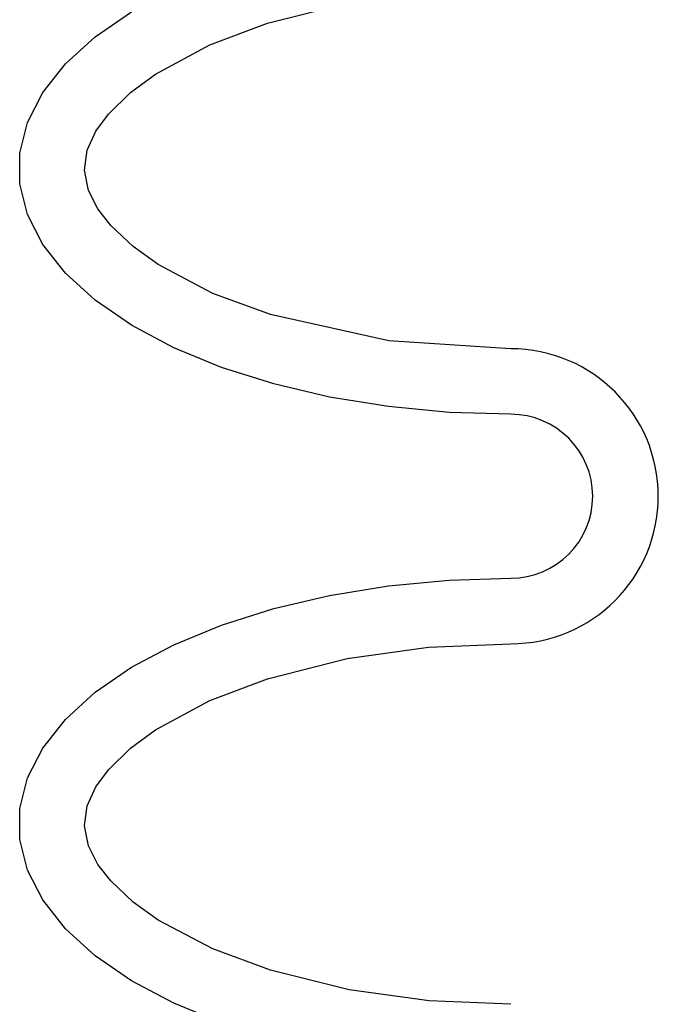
# Model space of a CAD drawing. Extents: x 990 to 4202, y -422 to 622.
# Tile 39 of 200: x 1465.12 to 1466.093, y -101.876 to -100.375. Entities that reach past the tile are written whole.
import ezdxf

# ---------------------------------------------------------------- set-up
doc = ezdxf.new("R2010")
doc.units = 0
doc.header["$MEASUREMENT"] = 0
doc.layers.add('SPILL-BUCKET', color=1, linetype='CONTINUOUS')

msp = doc.modelspace()

# ---------------------------------------------------------------- linework, layer by layer
at = {"layer": 'SPILL-BUCKET', "color": 1, "linetype": 'Continuous'}
for p, q in [((1465.49789, -100.38077), (1465.61915, -100.35013)), ((1465.23551, -100.40143), (1465.29083, -100.36336)), ((1465.40991, -100.41376), (1465.49789, -100.38077)), ((1465.19017, -100.44267), (1465.23551, -100.40143)), ((1465.32719, -100.45853), (1465.40991, -100.41376)), ((1465.15552, -100.48642), (1465.19017, -100.44267)), ((1465.28914, -100.48649), (1465.32719, -100.45853)), ((1465.13211, -100.532), (1465.15552, -100.48642)), ((1465.25538, -100.51956), (1465.28914, -100.48649)), ((1465.12031, -100.5787), (1465.13211, -100.532)), ((1465.23648, -100.54545), (1465.25538, -100.51956)), ((1465.22325, -100.57425), (1465.23648, -100.54545)), ((1465.21881, -100.60501), (1465.22325, -100.57425)), ((1465.12031, -100.62575), (1465.12031, -100.5787)), ((1465.225, -100.63555), (1465.21881, -100.60501)), ((1465.13211, -100.67244), (1465.12031, -100.62575)), ((1465.23943, -100.66378), (1465.225, -100.63555)), ((1465.2589, -100.68891), (1465.23943, -100.66378)), ((1465.15552, -100.71803), (1465.13211, -100.67244)), ((1465.29318, -100.72124), (1465.2589, -100.68891)), ((1465.19017, -100.76178), (1465.15552, -100.71803)), ((1465.33149, -100.74871), (1465.29318, -100.72124)), ((1465.41443, -100.79262), (1465.33149, -100.74871)), ((1465.23551, -100.80302), (1465.19017, -100.76178)), ((1465.50232, -100.82507), (1465.41443, -100.79262)), ((1465.29083, -100.8411), (1465.23551, -100.80302)), ((1465.68289, -100.86487), (1465.50232, -100.82507)), ((1465.35526, -100.8754), (1465.29083, -100.8411)), ((1465.42778, -100.9054), (1465.35526, -100.8754)), ((1465.86832, -100.87704), (1465.68289, -100.86487)), ((1465.50725, -100.93062), (1465.42778, -100.9054)), ((1465.59242, -100.95065), (1465.50725, -100.93062)), ((1465.68193, -100.9652), (1465.59242, -100.95065)), ((1465.77439, -100.97401), (1465.68193, -100.9652)), ((1465.86832, -100.97697), (1465.77439, -100.97401)), ((1465.68193, -101.23857), (1465.77439, -101.22975)), ((1465.77439, -101.22975), (1465.86832, -101.2268)), ((1465.59242, -101.25311), (1465.68193, -101.23857)), ((1465.50725, -101.27315), (1465.59242, -101.25311)), ((1465.42778, -101.29837), (1465.50725, -101.27315)), ((1465.35526, -101.32837), (1465.42778, -101.29837)), ((1465.74296, -101.33216), (1465.86832, -101.32673)), ((1465.29083, -101.36267), (1465.35526, -101.32837)), ((1465.61915, -101.34944), (1465.74296, -101.33216)), ((1465.49789, -101.38009), (1465.61915, -101.34944)), ((1465.23551, -101.40075), (1465.29083, -101.36267)), ((1465.40991, -101.41307), (1465.49789, -101.38009)), ((1465.19017, -101.44198), (1465.23551, -101.40075)), ((1465.32719, -101.45784), (1465.40991, -101.41307)), ((1465.15552, -101.48574), (1465.19017, -101.44198)), ((1465.28914, -101.48581), (1465.32719, -101.45784)), ((1465.13211, -101.53132), (1465.15552, -101.48574)), ((1465.25538, -101.51887), (1465.28914, -101.48581)), ((1465.23648, -101.54476), (1465.25538, -101.51887)), ((1465.12031, -101.57801), (1465.13211, -101.53132)), ((1465.22325, -101.57356), (1465.23648, -101.54476)), ((1465.12031, -101.62507), (1465.12031, -101.57801)), ((1465.21881, -101.60433), (1465.22325, -101.57356)), ((1465.225, -101.63487), (1465.21881, -101.60433)), ((1465.13211, -101.67176), (1465.12031, -101.62507)), ((1465.23943, -101.66309), (1465.225, -101.63487)), ((1465.15552, -101.71734), (1465.13211, -101.67176)), ((1465.2589, -101.68822), (1465.23943, -101.66309)), ((1465.29318, -101.72055), (1465.2589, -101.68822)), ((1465.19017, -101.7611), (1465.15552, -101.71734)), ((1465.33149, -101.74803), (1465.29318, -101.72055)), ((1465.41443, -101.79194), (1465.33149, -101.74803)), ((1465.23551, -101.80234), (1465.19017, -101.7611)), ((1465.50232, -101.82438), (1465.41443, -101.79194)), ((1465.29083, -101.84041), (1465.23551, -101.80234)), ((1465.62211, -101.85423), (1465.50232, -101.82438)), ((1465.35526, -101.87472), (1465.29083, -101.84041)), ((1465.7442, -101.87107), (1465.62211, -101.85423)), ((1465.42778, -101.90472), (1465.35526, -101.87472)), ((1465.86832, -101.87635), (1465.7442, -101.87107))]:
    msp.add_line(p, q, dxfattribs=at)
for radius in [0.22485, 0.12491]:
    msp.add_arc((1465.86832, -101.10188), radius, 270, 90, dxfattribs=at)

doc.saveas('drawing.dxf')
